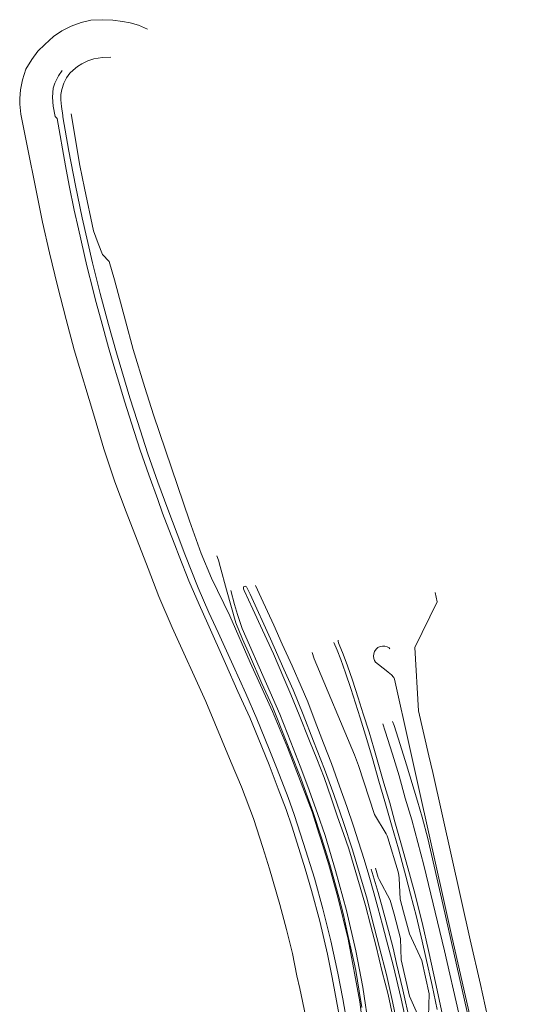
# Model space of a CAD drawing. Header units: metres. Extents: x 44942 to 45991, y 371239 to 373189.
# Tile 17 of 21: x 45325 to 45653, y 372537 to 373189. Entities that reach past the tile are written whole.
import ezdxf

# ---------------------------------------------------------------- set-up
doc = ezdxf.new("R2010")
doc.units = ezdxf.units.M
for name, color, linetype, lineweight in [('TOPO_GEO_kant gesloten verharding', 252, 'Continuous', 18), ('TOPO_GEO_kant open verharding', 252, 'Continuous', 18), ('TOPO_GEO_overig lijnvormig object', 252, 'Continuous', 18), ('TOPO_GEO_taludlijnen', 252, 'Continuous', 18), ('WATER_GEO_kant sloot', 252, 'Continuous', 18), ('WATER_GEO_kant water', 252, 'Continuous', 18), ('WATER_GEO_walbescherming', 252, 'Continuous', 18)]:
    doc.layers.add(name, color=color, linetype=linetype, lineweight=lineweight)

msp = doc.modelspace()

# ---------------------------------------------------------------- linework, layer by layer
at = {"layer": 'TOPO_GEO_kant gesloten verharding', "linetype": 'Continuous', "lineweight": 18, "flags": 128}
for points in [[(45543.69, 372517.98), (45539.58, 372540.57), (45536.24, 372557.58), (45531.66, 372579.06), (45526.44, 372600.33), (45520.81, 372620.55), (45513.53, 372643.51), (45507.28, 372662.7), (45503.4, 372674.16), (45496.05, 372692.8), (45490.85, 372706.09), (45482.62, 372726.27), (45475.25, 372742.93), (45466.98, 372761.53), (45457.03, 372783.31), (45450.85, 372796.61), (45443.8, 372812.92), (45434.89, 372835.3), (45429.74, 372848.69), (45423.61, 372865.12), (45416.95, 372883.04), (45410.43, 372901.83), (45403.47, 372923.1), (45398.35, 372938.82), (45389.58, 372968.68), (45384.17, 372987.37), (45378.71, 373008.09), (45373.58, 373028.34), (45366.79, 373058.01), (45362.32, 373079.64), (45358.05, 373102.25), (45354.02, 373125.13), (45353.88, 373125.95), (45353.08, 373131.93), (45352.69, 373136.28), (45352.72, 373139.75), (45353.34, 373143.22), (45354.62, 373147.37), (45356.51, 373150.84), (45358.69, 373153.87), (45360.79, 373156.01), (45363.66, 373158.41), (45366.57, 373160.18), (45370.62, 373162.22), (45374.61, 373163.56), (45380.3, 373164.43), (45385.73, 373164.47)], [(45537.26, 372529.93), (45532.65, 372554.82), (45529.5, 372570.23), (45524.38, 372592.11), (45518.94, 372612.42), (45514.65, 372626.82), (45510.44, 372640.31), (45505.72, 372655.1), (45501.97, 372666.03), (45496.8, 372679.71), (45490.71, 372695.76), (45483.57, 372713.57), (45477.9, 372727.06), (45473.86, 372736.22), (45470.1, 372744.31), (45461.82, 372762.78), (45450.03, 372789.1), (45444.37, 372801.88), (45437.54, 372817.53), (45431.03, 372834.05), (45428.17, 372841.49), (45424.18, 372851.72), (45420.18, 372862.52), (45416.9, 372871.45), (45411.02, 372887.83), (45405.37, 372904.13), (45399.49, 372921.98), (45395.01, 372936.05), (45390.21, 372952), (45387.83, 372959.99), (45384.25, 372972.23), (45379.32, 372990), (45375.64, 373003.58), (45373.99, 373009.88), (45369.94, 373026.39), (45364.3, 373050.91), (45361.6, 373063.28), (45358.19, 373079.65), (45355.74, 373092.52), (45350.18, 373123.86), (45348.8, 373125.35), (45347.65, 373132.1), (45347.23, 373138.07), (45347.61, 373143.95), (45348.7, 373147.34), (45351.14, 373152.18), (45353.56, 373155.65)], [(45456.19, 372834.14), (45457.2, 372831.23), (45458.31, 372827.03), (45462.47, 372811.57), (45468.73, 372789.8), (45473.04, 372778.96), (45477.83, 372768.47), (45486, 372749.66), (45492.78, 372734.81), (45496.32, 372725.92), (45505, 372704.09), (45511.7, 372686.97), (45515.43, 372676.84), (45519.66, 372664.83), (45525.76, 372646.6), (45531, 372629.61), (45537.06, 372608.32), (45540.05, 372596.34), (45542.82, 372583.97), (45547.18, 372564.44), (45548.23, 372559.35), (45550.56, 372545.72), (45552.15, 372534.86)], [(45481.68, 372814.47), (45485.43, 372806.31), (45493.86, 372788.17), (45499.53, 372775.75), (45506.12, 372761.22), (45512.11, 372747.56), (45516.33, 372737.37), (45521.41, 372724.45), (45526.73, 372710.14), (45532.05, 372696.53), (45537.51, 372681.65), (45542.29, 372668.16), (45546.69, 372655.03), (45550.08, 372644.63), (45553.73, 372633.04), (45556.92, 372622.51), (45560.24, 372610.89), (45562.94, 372601.24), (45565.89, 372589.77), (45568.67, 372579.63), (45572.98, 372562.94), (45578.3, 372540.73), (45581.62, 372525.31)], [(45557.08, 372520.1), (45553.02, 372548.43), (45548.2, 372572.48), (45542.17, 372599.09), (45534.89, 372625.75), (45527.83, 372648.86), (45522.77, 372663.43), (45516.5, 372681.39), (45511.43, 372694.79), (45505.26, 372710.64), (45497.89, 372729.2), (45489.14, 372749.44), (45489.11, 372749.43), (45472.98, 372785.98), (45469.82, 372795.2), (45467.77, 372802.03), (45465.36, 372811.19), (45465.33, 372811.31)], [(45533.75, 372776.75), (45535.94, 372771.61), (45538.39, 372765.44), (45541.43, 372756.56), (45544.88, 372746.38), (45548.07, 372736.46), (45551.2, 372726.84), (45555.56, 372712.44), (45559.28, 372699.84), (45563.56, 372684.84), (45567.39, 372671.47), (45571.86, 372655.98), (45576.46, 372640.14), (45581.48, 372621.87), (45584.48, 372609.97), (45588.42, 372595.08), (45592.32, 372578.96), (45594.73, 372567.96), (45598.88, 372549.45), (45602.28, 372533.5)], [(45536.48, 372778.19), (45536.53, 372777.71), (45536.88, 372776.63), (45537.32, 372775.38), (45539.89, 372769.05), (45542.8, 372761.21), (45546.08, 372751.74), (45549.8, 372740.14), (45553.24, 372729.59), (45557, 372717.24), (45560.17, 372706.77), (45563.29, 372695.85), (45566.87, 372683.61), (45570.71, 372670.45), (45574.23, 372658.02), (45578.16, 372644.06), (45582.85, 372627.36), (45586.89, 372612.19), (45592.22, 372591.18), (45596.36, 372572.58), (45601.58, 372549.6), (45606.31, 372526.75)], [(45596.56, 372528.97), (45596.92, 372543.97), (45592.09, 372565.99), (45583.8, 372583.67), (45579.92, 372598.27), (45577.56, 372606.79), (45577.1, 372620.7), (45576.86, 372622.62), (45576.3, 372624.79), (45569.58, 372647.43), (45569.04, 372648.68), (45568.32, 372649.92), (45560.54, 372662.8), (45549.96, 372695.29), (45547.3, 372702.36), (45520.69, 372765.88), (45519.26, 372770.16)], [(45558.5, 372626.49), (45560.47, 372619.91), (45563.18, 372611.18), (45566.03, 372600.72), (45568.41, 372591.74), (45570.79, 372582.66), (45573, 372574.24), (45575.3, 372564.16), (45579.5, 372546.6), (45584.13, 372525.82)], [(45590.04, 372528.47), (45583.86, 372542.41), (45578.4, 372566.45), (45577.81, 372580.64), (45573.61, 372596.65), (45570.94, 372605.94), (45563.64, 372619.72), (45563.14, 372621.07), (45562.66, 372622.6), (45561.2, 372627.33)]]:
    msp.add_lwpolyline(points, dxfattribs=at)
at = {"layer": 'TOPO_GEO_kant open verharding', "linetype": 'Continuous', "lineweight": 18, "flags": 128}
msp.add_lwpolyline([(45570.92, 372772.52), (45570.29, 372773.15), (45569.08, 372773.87), (45567.59, 372774.31), (45565.98, 372774.43), (45564.3, 372774.12), (45562.82, 372773.48), (45561.7, 372772.38), (45560.68, 372770.77), (45560.11, 372769.21), (45559.97, 372767.62), (45560.19, 372766.14), (45560.59, 372764.85), (45561.22, 372763.8), (45568.38, 372758.16), (45569.68, 372757.1), (45570.87, 372756.27), (45571.85, 372755.39), (45572.37, 372754.79), (45572.89, 372754.26), (45573.37, 372753.47), (45573.8, 372752.52), (45583.8, 372707.82), (45590.42, 372677.96), (45596.37, 372651.4), (45606.25, 372607.7), (45611.96, 372582.06), (45624.88, 372524.86)], dxfattribs=at)
at = {"layer": 'TOPO_GEO_overig lijnvormig object', "linetype": 'Continuous', "lineweight": 18, "flags": 128}
for points in [[(45626.04, 372489.38), (45607.08, 372572.36), (45593.42, 372629.27), (45585.37, 372659.34), (45580.91, 372673.61), (45577.06, 372688.41), (45572.64, 372702.75), (45567.68, 372717.98), (45566.17, 372722.87)], [(45572.69, 372724.46), (45573.63, 372721.8), (45577.6, 372709.09), (45581.86, 372695.59), (45589.24, 372671.58), (45592.15, 372660.95), (45595.93, 372646.93), (45606.26, 372602.39), (45623.96, 372524.05)]]:
    msp.add_lwpolyline(points, dxfattribs=at)
at = {"layer": 'TOPO_GEO_taludlijnen', "linetype": 'Continuous', "lineweight": 18, "flags": 128}
msp.add_lwpolyline([(45554.14, 372512.85), (45550.84, 372538.61), (45543.27, 372580.25), (45536.33, 372608.12), (45530.27, 372629.4), (45525.04, 372646.37), (45523.89, 372649.76), (45519.38, 372664.48), (45503.05, 372707.2), (45492.94, 372731.13), (45478.18, 372763.6), (45464.78, 372794.35), (45452.53, 372819.29), (45445.78, 372835.74), (45437.91, 372857.26), (45414.14, 372927.57), (45408.29, 372945.64), (45400.6, 372970.99), (45395.58, 372989.85), (45388.14, 373017.09), (45384.67, 373029.13), (45380.29, 373033.73), (45377.46, 373041.06), (45374.38, 373049.47), (45368.35, 373077.67), (45365.34, 373092.74), (45359.45, 373127.08)], dxfattribs=at)
at = {"layer": 'WATER_GEO_kant sloot', "linetype": 'Continuous', "lineweight": 18, "flags": 128}
for points in [[(45506.61, 372745.48), (45500.5, 372759.19), (45491.63, 372779.28), (45478.13, 372808.79), (45475.72, 372813.65), (45474.95, 372813.97), (45474.09, 372813.79), (45473.82, 372813.18), (45473.77, 372812.34), (45474.14, 372811.2), (45479.88, 372798.77), (45486.45, 372784.93), (45493.72, 372769.27), (45500.54, 372753.09), (45505.24, 372742.19), (45510.79, 372728.76), (45517.56, 372711.5), (45522.47, 372699.68), (45527.2, 372687.36), (45531.83, 372673.85), (45536.18, 372661.27), (45540.07, 372650.25), (45543.55, 372639.93), (45551.25, 372614.71), (45554.7, 372602.59), (45558.07, 372589.79), (45561.73, 372575.36), (45565.84, 372558.55), (45569.69, 372543.43), (45572.83, 372528.97)], [(45579.65, 372504.57), (45572.67, 372538.95), (45568.51, 372556.73), (45564, 372574.41), (45558.67, 372594.96), (45555.69, 372606.65), (45550.77, 372623.64), (45545.95, 372639.36), (45540.08, 372657.55), (45533.73, 372676.13), (45527.52, 372692.82), (45520.21, 372711.44), (45513.37, 372729.08), (45506.61, 372745.48)]]:
    msp.add_lwpolyline(points, dxfattribs=at)
at = {"layer": 'WATER_GEO_kant water', "linetype": 'Continuous', "lineweight": 18, "flags": 128}
msp.add_lwpolyline([(45514.84, 372529.59), (45511.1, 372547.56), (45509.04, 372555.92), (45506.17, 372570.6), (45502.29, 372586.59), (45497.91, 372603.15), (45491.1, 372626.69), (45486.58, 372640.91), (45480.52, 372660.16), (45472.38, 372681.17), (45465.63, 372697.19), (45448.73, 372737.72), (45426.49, 372786.76), (45417.74, 372807.32), (45410.56, 372825.8), (45403.25, 372844.47), (45395.95, 372863.36), (45388.54, 372883.3), (45381.11, 372904.99), (45374.96, 372925.99), (45361.41, 372970.62), (45356.23, 372990.78), (45350.38, 373012.96), (45345.04, 373034.98), (45340.52, 373055.26), (45326.19, 373126.8), (45325.36, 373133.54), (45325.47, 373137.19), (45325.81, 373142.98), (45327.21, 373149.58), (45329.46, 373156.56), (45333.43, 373162.97), (45337.51, 373168.45), (45342.01, 373173.03), (45347.74, 373178.25), (45353.25, 373182.03), (45359.46, 373185.18), (45366.08, 373187.59), (45372.54, 373189.02), (45380.19, 373189.4), (45387.16, 373189.03), (45393.52, 373188.25), (45398.64, 373187.37), (45404.11, 373185.8), (45410.06, 373183.18)], dxfattribs=at)
at = {"layer": 'WATER_GEO_walbescherming', "linetype": 'Continuous', "lineweight": 18, "flags": 128}
msp.add_lwpolyline([(45653.36, 372450.07), (45652.88, 372452.18), (45648.96, 372469.48), (45645.09, 372488.27), (45637.2, 372521.96), (45631, 372550.2), (45624.14, 372579.73), (45599.25, 372690.62), (45596.65, 372701.61), (45589.92, 372731.53), (45587.41, 372773.45), (45602.16, 372803.78), (45600.97, 372809.98)], dxfattribs=at)

doc.saveas('drawing.dxf')
